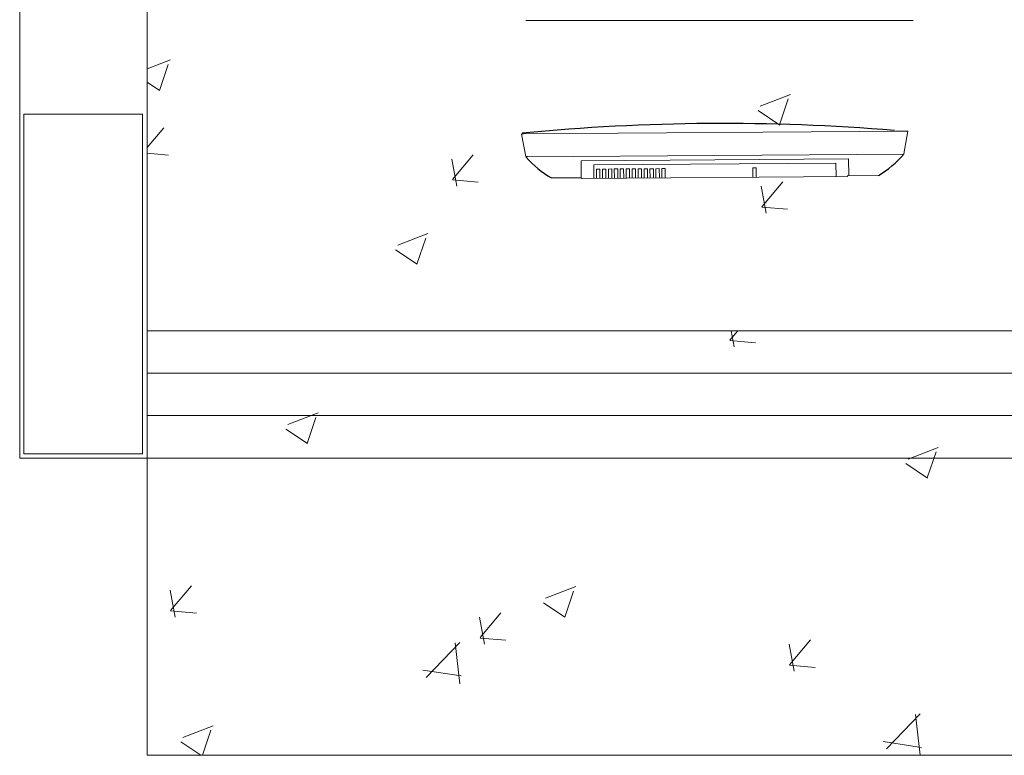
# Model space of a CAD drawing. Header units: feet. Extents: x 8 to 127, y 6 to 90.
# Tile 30 of 256: x 33.29 to 33.87, y 49.85 to 50.283. Entities that reach past the tile are written whole.
import ezdxf

# ---------------------------------------------------------------- set-up
doc = ezdxf.new("R2010")
doc.units = ezdxf.units.FT
doc.header["$MEASUREMENT"] = 0
for name, color, linetype in [('Alvenaria', 7, 'Continuous'), ('ESQUADRIAS', 252, 'Continuous'), ('FINA', 7, 'Continuous'), ('MOBILARIO', 8, 'Continuous'), ('MOBILIÁRIO2', 250, 'Continuous'), ('NO ESPESSURA', 250, 'Continuous')]:
    doc.layers.add(name, color=color, linetype=linetype)

msp = doc.modelspace()

# ---------------------------------------------------------------- linework, layer by layer
at = {"layer": 'Alvenaria', "lineweight": 5}
for p, q in [((33.29022, 51.70004), (33.29022, 50.02504)), ((33.36522, 50.02504), (33.36522, 51.40004)), ((33.29022, 50.02504), (33.36522, 50.02504))]:
    msp.add_line(p, q, dxfattribs=at)
at = {"layer": 'ESQUADRIAS', "lineweight": 5}
for p, q in [((33.36522, 50.10004), (35.06522, 50.10004)), ((33.36522, 50.07504), (35.06522, 50.07504)), ((33.36522, 50.05004), (35.06522, 50.05004)), ((33.36522, 50.02504), (35.06522, 50.02504))]:
    msp.add_line(p, q, dxfattribs=at)
at = {"layer": 'FINA', "linetype": 'Continuous', "lineweight": 5}
for p, q in [((33.36258, 50.22754), (33.29258, 50.22754)), ((33.29258, 50.22754), (33.29258, 50.02754)), ((33.36258, 50.02754), (33.36258, 50.22754)), ((33.29258, 50.02754), (33.36258, 50.02754))]:
    msp.add_line(p, q, dxfattribs=at)
at = {"layer": 'MOBILARIO', "lineweight": 5}
msp.add_line((33.58814, 50.28268), (33.81614, 50.28268), dxfattribs=at)
msp.add_line((33.58814, 50.28268), (33.81614, 50.28268), dxfattribs=at)
at = {"layer": 'MOBILIÁRIO2', "lineweight": 5}
for p, q in [((33.81307, 50.21757), (33.58558, 50.21588)), ((33.81307, 50.21757), (33.58558, 50.21588)), ((33.80567, 50.21748), (33.81306, 50.21765)), ((33.80567, 50.21748), (33.81306, 50.21765)), ((33.81306, 50.21749), (33.8107, 50.20427)), ((33.81306, 50.21749), (33.8107, 50.20427)), ((33.58558, 50.21594), (33.58659, 50.21578)), ((33.58558, 50.21594), (33.58659, 50.21578)), ((33.58815, 50.20253), (33.58559, 50.21581)), ((33.58815, 50.20253), (33.58559, 50.21581)), ((33.58659, 50.21578), (33.58603, 50.21628)), ((33.58659, 50.21578), (33.58603, 50.21628)), ((33.58914, 50.20262), (33.58815, 50.20253)), ((33.58914, 50.20262), (33.58815, 50.20253)), ((33.81065, 50.20405), (33.5882, 50.2024)), ((33.81065, 50.20405), (33.5882, 50.2024)), ((33.58827, 50.20229), (33.58914, 50.20262)), ((33.58827, 50.20229), (33.58914, 50.20262)), ((33.62071, 50.20014), (33.77818, 50.20131)), ((33.62071, 50.20014), (33.77818, 50.20131)), ((33.62079, 50.19014), (33.62071, 50.20014)), ((33.62079, 50.19014), (33.62071, 50.20014)), ((33.77818, 50.20131), (33.77825, 50.19131)), ((33.77818, 50.20131), (33.77825, 50.19131)), ((33.8107, 50.20427), (33.81058, 50.20394)), ((33.8107, 50.20427), (33.81058, 50.20394)), ((33.77071, 50.19875), (33.62821, 50.19769)), ((33.77071, 50.19875), (33.62821, 50.19769)), ((33.62821, 50.19769), (33.62827, 50.18969)), ((33.62821, 50.19769), (33.62827, 50.18969)), ((33.62973, 50.1952), (33.63173, 50.19522)), ((33.62973, 50.1952), (33.63173, 50.19522)), ((33.62977, 50.1897), (33.62973, 50.1952)), ((33.62977, 50.1897), (33.62973, 50.1952)), ((33.63173, 50.19522), (33.63177, 50.18972)), ((33.63173, 50.19522), (33.63177, 50.18972)), ((33.63323, 50.19523), (33.63523, 50.19524)), ((33.63323, 50.19523), (33.63523, 50.19524)), ((33.63327, 50.18973), (33.63323, 50.19523)), ((33.63327, 50.18973), (33.63323, 50.19523)), ((33.63523, 50.19524), (33.63527, 50.18974)), ((33.63523, 50.19524), (33.63527, 50.18974)), ((33.63673, 50.19525), (33.63873, 50.19527)), ((33.63673, 50.19525), (33.63873, 50.19527)), ((33.63677, 50.18975), (33.63673, 50.19525)), ((33.63677, 50.18975), (33.63673, 50.19525)), ((33.63873, 50.19527), (33.63877, 50.18977)), ((33.63873, 50.19527), (33.63877, 50.18977)), ((33.64023, 50.19528), (33.64223, 50.19529)), ((33.64023, 50.19528), (33.64223, 50.19529)), ((33.64027, 50.18978), (33.64023, 50.19528)), ((33.64027, 50.18978), (33.64023, 50.19528)), ((33.64223, 50.19529), (33.64227, 50.18979)), ((33.64223, 50.19529), (33.64227, 50.18979)), ((33.64373, 50.19531), (33.64573, 50.19532)), ((33.64373, 50.19531), (33.64573, 50.19532)), ((33.64377, 50.18981), (33.64373, 50.19531)), ((33.64377, 50.18981), (33.64373, 50.19531)), ((33.64573, 50.19532), (33.64577, 50.18982)), ((33.64573, 50.19532), (33.64577, 50.18982)), ((33.64723, 50.19533), (33.64923, 50.19535)), ((33.64723, 50.19533), (33.64923, 50.19535)), ((33.64727, 50.18983), (33.64723, 50.19533)), ((33.64727, 50.18983), (33.64723, 50.19533)), ((33.64923, 50.19535), (33.64927, 50.18985)), ((33.64923, 50.19535), (33.64927, 50.18985)), ((33.65073, 50.19536), (33.65273, 50.19537)), ((33.65073, 50.19536), (33.65273, 50.19537)), ((33.65077, 50.18986), (33.65073, 50.19536)), ((33.65077, 50.18986), (33.65073, 50.19536)), ((33.65273, 50.19537), (33.65277, 50.18987)), ((33.65273, 50.19537), (33.65277, 50.18987)), ((33.65423, 50.19538), (33.65623, 50.1954)), ((33.65423, 50.19538), (33.65623, 50.1954)), ((33.65427, 50.18988), (33.65423, 50.19538)), ((33.65427, 50.18988), (33.65423, 50.19538)), ((33.65623, 50.1954), (33.65627, 50.1899)), ((33.65623, 50.1954), (33.65627, 50.1899)), ((33.65773, 50.19541), (33.65973, 50.19542)), ((33.65773, 50.19541), (33.65973, 50.19542)), ((33.65777, 50.18991), (33.65773, 50.19541)), ((33.65777, 50.18991), (33.65773, 50.19541)), ((33.65973, 50.19542), (33.65977, 50.18992)), ((33.65973, 50.19542), (33.65977, 50.18992)), ((33.66123, 50.19544), (33.66323, 50.19545)), ((33.66123, 50.19544), (33.66323, 50.19545)), ((33.66127, 50.18994), (33.66123, 50.19544)), ((33.66127, 50.18994), (33.66123, 50.19544)), ((33.66323, 50.19545), (33.66327, 50.18995)), ((33.66323, 50.19545), (33.66327, 50.18995)), ((33.66473, 50.19546), (33.66673, 50.19548)), ((33.66473, 50.19546), (33.66673, 50.19548)), ((33.66477, 50.18996), (33.66473, 50.19546)), ((33.66477, 50.18996), (33.66473, 50.19546)), ((33.66673, 50.19548), (33.66677, 50.18998)), ((33.66673, 50.19548), (33.66677, 50.18998)), ((33.66823, 50.19549), (33.67023, 50.1955)), ((33.66823, 50.19549), (33.67023, 50.1955)), ((33.66827, 50.18999), (33.66823, 50.19549)), ((33.66827, 50.18999), (33.66823, 50.19549)), ((33.67023, 50.1955), (33.67027, 50.19)), ((33.67023, 50.1955), (33.67027, 50.19)), ((33.72173, 50.19589), (33.72373, 50.1959)), ((33.72173, 50.19589), (33.72373, 50.1959)), ((33.72177, 50.19039), (33.72173, 50.19589)), ((33.72177, 50.19039), (33.72173, 50.19589)), ((33.72373, 50.1959), (33.72377, 50.1904)), ((33.72373, 50.1959), (33.72377, 50.1904)), ((33.77077, 50.19075), (33.77071, 50.19875)), ((33.77077, 50.19075), (33.77071, 50.19875)), ((33.62079, 50.19014), (33.60327, 50.19001)), ((33.62079, 50.19014), (33.60327, 50.19001)), ((33.77776, 50.1908), (33.62129, 50.18964)), ((33.77776, 50.1908), (33.62129, 50.18964)), ((33.77725, 50.1913), (33.79577, 50.19144)), ((33.36522, 50.02504), (33.36522, 49.85004)), ((33.36522, 49.85004), (35.06522, 49.85004))]:
    msp.add_line(p, q, dxfattribs=at)
at = {"layer": 'MOBILIÁRIO2'}
for centre, radius, start, end in [((33.7046, 49.00723), 1.21485, 85.24877, 95.60114), ((33.7046, 49.00723), 1.21485, 85.24877, 95.60114), ((33.58609, 50.21578), 0.0005, 0, 0), ((33.58609, 50.21578), 0.0005, 0, 0), ((33.58864, 50.20262), 0.0005, 0, 0), ((33.58864, 50.20262), 0.0005, 0, 0), ((33.63428, 50.24317), 0.06155, 221.61942, 239.74554), ((33.63428, 50.24317), 0.06155, 221.61942, 239.74554), ((33.76397, 50.24414), 0.06155, 301.10253, 319.22865), ((33.76397, 50.24414), 0.06155, 301.10253, 319.22865), ((33.8102, 50.20427), 0.0005, 0, 0), ((33.8102, 50.20427), 0.0005, 0, 0)]:
    msp.add_arc(centre, radius, start, end, dxfattribs=at)
at = {"layer": 'MOBILIÁRIO2', "lineweight": 5}
msp.add_arc((33.62129, 50.19014), 0.0005, 203.0439, 270.42403, dxfattribs=at)
msp.add_arc((33.62129, 50.19014), 0.0005, 203.0439, 270.42403, dxfattribs=at)
at = {"layer": 'NO ESPESSURA', "linetype": 'Continuous', "lineweight": 5}
for p, q in [((33.36522, 50.25422), (33.37891, 50.25948)), ((33.37244, 50.24153), (33.37759, 50.25688)), ((33.36522, 50.24642), (33.37255, 50.24147)), ((33.72616, 50.23231), (33.74394, 50.23913)), ((33.73747, 50.22119), (33.74262, 50.23654)), ((33.72495, 50.22965), (33.73759, 50.22113)), ((33.36522, 50.20791), (33.37498, 50.21955)), ((33.36522, 50.20452), (33.3779, 50.20341)), ((33.36534, 50.20108), (33.36522, 50.20175)), ((33.54752, 50.18514), (33.54458, 50.20106)), ((33.54492, 50.18901), (33.55717, 50.20361)), ((33.5449, 50.18879), (33.56008, 50.18747)), ((33.72711, 50.17308), (33.73935, 50.18767)), ((33.72971, 50.1692), (33.72677, 50.18513)), ((33.72709, 50.17286), (33.74227, 50.17153)), ((33.51274, 50.15038), (33.53052, 50.15721)), ((33.52405, 50.13927), (33.5292, 50.15462)), ((33.51153, 50.14773), (33.52417, 50.13921)), ((33.70817, 50.09444), (33.71287, 50.10004)), ((33.71079, 50.09058), (33.70905, 50.10004)), ((33.70815, 50.09422), (33.72333, 50.09289)), ((33.44811, 50.0448), (33.4659, 50.05162)), ((33.45943, 50.03368), (33.46458, 50.04903)), ((33.44691, 50.04214), (33.45955, 50.03362)), ((33.81314, 50.02445), (33.83093, 50.03128)), ((33.82446, 50.01334), (33.82961, 50.02869)), ((33.81194, 50.0218), (33.82458, 50.01328)), ((33.38167, 49.9314), (33.37873, 49.94732)), ((33.37904, 49.93526), (33.39129, 49.94986)), ((33.59973, 49.94253), (33.61751, 49.94936)), ((33.61104, 49.93142), (33.61619, 49.94677)), ((33.59853, 49.93988), (33.61116, 49.93136)), ((33.37902, 49.93504), (33.3942, 49.93371)), ((33.56122, 49.91932), (33.57347, 49.93392)), ((33.56385, 49.91546), (33.56092, 49.93138)), ((33.52948, 49.89592), (33.54926, 49.91654)), ((33.54929, 49.89209), (33.54649, 49.91622)), ((33.56121, 49.9191), (33.57639, 49.91778)), ((33.74604, 49.89952), (33.7431, 49.91544)), ((33.74341, 49.90338), (33.75565, 49.91798)), ((33.52743, 49.90027), (33.55002, 49.89677)), ((33.74339, 49.90316), (33.75857, 49.90184)), ((33.80056, 49.85388), (33.82034, 49.8745)), ((33.82037, 49.85005), (33.81757, 49.87417)), ((33.38631, 49.86061), (33.4041, 49.86744)), ((33.39781, 49.85004), (33.40278, 49.86484)), ((33.38511, 49.85796), (33.39684, 49.85004)), ((33.79851, 49.85823), (33.8211, 49.85473))]:
    msp.add_line(p, q, dxfattribs=at)

doc.saveas('drawing.dxf')
